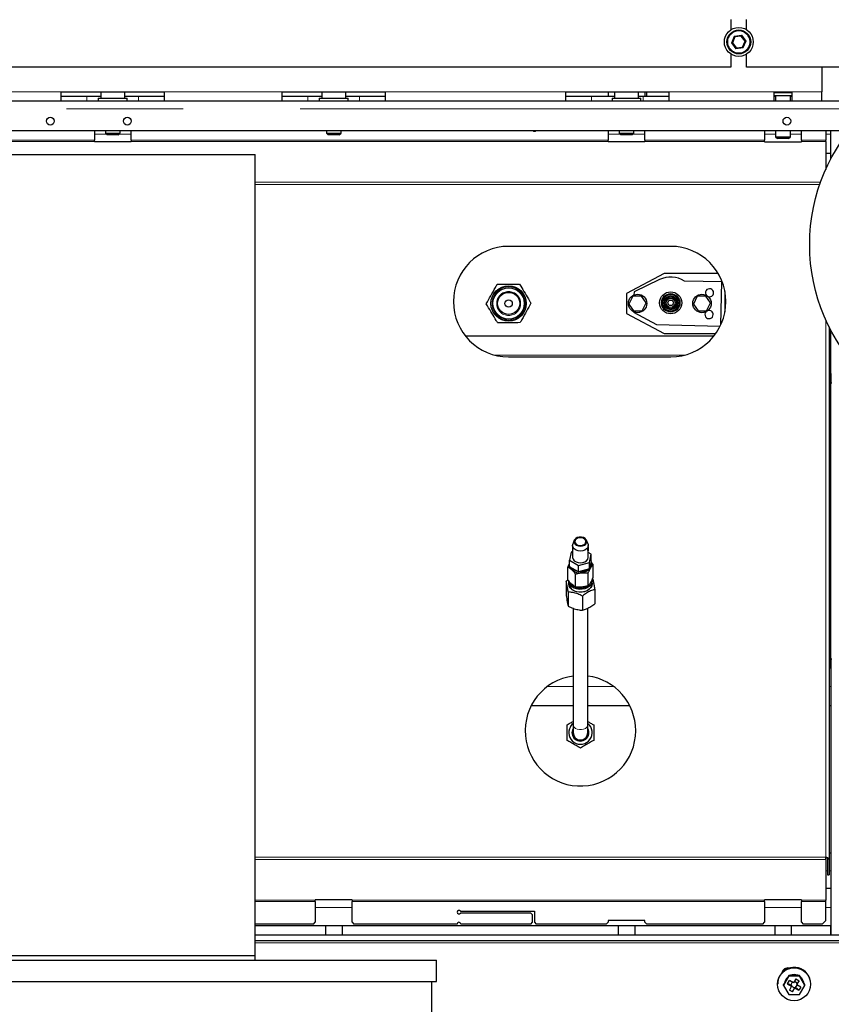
# Model space of a CAD drawing. Header units: millimetres. Extents: x 20 to 263, y 82 to 179.
# Tile 37 of 76: x 115.7 to 124.52, y 91.87 to 102.57. Entities that reach past the tile are written whole.
import ezdxf

# ---------------------------------------------------------------- set-up
doc = ezdxf.new("R2010")
doc.units = ezdxf.units.MM
doc.linetypes.add('PHANTOM', pattern=[12.7, 6.35, -1.27, 1.27, -1.27, 1.27, -1.27])

msp = doc.modelspace()

# ---------------------------------------------------------------- linework, layer by layer
at = {"color": 7, "linetype": 'Continuous', "lineweight": 25}
for p, q in [((123.429, 102.566), (123.429, 102.456)), ((123.599, 102.456), (123.599, 102.566)), ((123.472, 102.379), (123.445, 102.315)), ((123.541, 102.387), (123.472, 102.379)), ((123.545, 102.398), (123.541, 102.387)), ((123.582, 102.332), (123.541, 102.387)), ((123.555, 102.268), (123.582, 102.332)), ((123.445, 102.315), (123.486, 102.26)), ((123.486, 102.26), (123.555, 102.268)), ((123.429, 102.192), (123.429, 102.051)), ((123.599, 102.051), (123.599, 102.192)), ((123.429, 102.051), (115.599, 102.051)), ((125.523, 102.051), (123.599, 102.051)), ((124.414, 102.051), (124.414, 101.784)), ((106.05, 101.684), (124.978, 101.684)), ((116.154, 101.784), (117.274, 101.784)), ((116.154, 101.684), (116.154, 101.784)), ((116.154, 101.734), (116.434, 101.734)), ((116.434, 101.734), (116.584, 101.734)), ((116.557, 101.714), (116.557, 101.684)), ((116.557, 101.714), (116.871, 101.714)), ((116.584, 101.784), (116.584, 101.714)), ((116.844, 101.714), (116.844, 101.784)), ((116.844, 101.734), (116.994, 101.734)), ((116.871, 101.684), (116.871, 101.714)), ((116.994, 101.734), (117.274, 101.734)), ((117.274, 101.784), (117.274, 101.684)), ((118.554, 101.784), (119.674, 101.784)), ((118.554, 101.684), (118.554, 101.784)), ((118.554, 101.734), (118.834, 101.734)), ((118.834, 101.734), (118.984, 101.734)), ((118.957, 101.714), (118.957, 101.684)), ((118.957, 101.714), (119.271, 101.714)), ((118.984, 101.784), (118.984, 101.714)), ((119.244, 101.714), (119.244, 101.784)), ((119.244, 101.734), (119.394, 101.734)), ((119.271, 101.684), (119.271, 101.714)), ((119.394, 101.734), (119.674, 101.734)), ((119.674, 101.784), (119.674, 101.684)), ((121.634, 101.784), (122.754, 101.784)), ((121.634, 101.684), (121.634, 101.784)), ((121.634, 101.734), (121.914, 101.734)), ((121.914, 101.734), (122.164, 101.734)), ((122.094, 101.784), (122.094, 101.734)), ((122.137, 101.714), (122.137, 101.684)), ((122.137, 101.714), (122.451, 101.714)), ((122.164, 101.784), (122.164, 101.714)), ((122.424, 101.714), (122.424, 101.784)), ((122.424, 101.734), (122.474, 101.734)), ((122.451, 101.684), (122.451, 101.714)), ((122.474, 101.734), (122.754, 101.734)), ((122.494, 101.784), (122.494, 101.734)), ((122.514, 101.734), (122.514, 101.784)), ((122.754, 101.784), (122.754, 101.684)), ((123.899, 101.784), (124.089, 101.784)), ((123.899, 101.684), (123.899, 101.784)), ((123.899, 101.774), (124.089, 101.774)), ((123.899, 101.744), (124.089, 101.744)), ((123.899, 101.734), (123.914, 101.734)), ((123.914, 101.744), (123.914, 101.684)), ((124.074, 101.684), (124.074, 101.744)), ((124.074, 101.734), (124.089, 101.734)), ((124.089, 101.784), (124.089, 101.684)), ((124.414, 101.684), (124.414, 101.784)), ((106.05, 101.364), (124.714, 101.364)), ((116.514, 101.364), (116.514, 101.259)), ((116.634, 101.364), (116.634, 101.334)), ((116.794, 101.334), (116.794, 101.364)), ((116.914, 101.259), (116.914, 101.364)), ((119.034, 101.364), (119.034, 101.334)), ((119.194, 101.334), (119.194, 101.364)), ((122.094, 101.364), (122.094, 101.259)), ((122.214, 101.364), (122.214, 101.334)), ((122.374, 101.334), (122.374, 101.364)), ((122.494, 101.259), (122.494, 101.364)), ((123.794, 101.364), (123.794, 101.259)), ((123.914, 101.364), (123.914, 101.294)), ((124.074, 101.294), (124.074, 101.364)), ((124.194, 101.259), (124.194, 101.364)), ((124.458, 101.364), (124.458, 101.259)), ((124.514, 101.055), (124.514, 101.364)), ((116.514, 101.244), (116.514, 101.259)), ((116.634, 101.334), (116.654, 101.314)), ((116.634, 101.334), (116.794, 101.334)), ((116.774, 101.314), (116.654, 101.314)), ((116.774, 101.314), (116.794, 101.334)), ((116.914, 101.259), (116.914, 101.244)), ((119.034, 101.334), (119.054, 101.314)), ((119.034, 101.334), (119.194, 101.334)), ((119.174, 101.314), (119.054, 101.314)), ((119.174, 101.314), (119.194, 101.334)), ((122.094, 101.244), (122.094, 101.259)), ((122.214, 101.334), (122.234, 101.314)), ((122.214, 101.334), (122.374, 101.334)), ((122.354, 101.314), (122.234, 101.314)), ((122.354, 101.314), (122.374, 101.334)), ((122.494, 101.259), (122.494, 101.244)), ((123.794, 101.244), (123.794, 101.259)), ((123.914, 101.294), (123.934, 101.274)), ((123.914, 101.294), (124.074, 101.294)), ((124.054, 101.274), (123.934, 101.274)), ((124.054, 101.274), (124.074, 101.294)), ((124.194, 101.259), (124.194, 101.244)), ((124.458, 101.244), (124.458, 101.259)), ((116.514, 101.239), (116.514, 101.244)), ((116.914, 101.239), (116.514, 101.239)), ((116.914, 101.244), (116.914, 101.239)), ((122.094, 101.239), (122.094, 101.244)), ((122.494, 101.239), (122.094, 101.239)), ((122.494, 101.244), (122.494, 101.239)), ((123.794, 101.239), (123.794, 101.244)), ((123.794, 101.239), (124.194, 101.239)), ((124.194, 101.244), (124.194, 101.239)), ((124.458, 101.244), (124.458, 100.94)), ((112.78, 101.102), (118.26, 101.102)), ((118.26, 92.402), (118.26, 101.102)), ((124.458, 101.117), (124.514, 101.117)), ((122.774, 100.104), (121.014, 100.104)), ((122.703, 99.809), (122.294, 99.591)), ((123.29, 99.809), (122.703, 99.809)), ((122.652, 99.743), (122.376, 99.609)), ((123.329, 99.719), (122.923, 99.728)), ((123.319, 99.253), (123.329, 99.719)), ((122.294, 99.591), (122.294, 99.376)), ((122.363, 99.563), (122.321, 99.477)), ((122.456, 99.564), (122.363, 99.563)), ((122.376, 99.609), (122.375, 99.576)), ((122.506, 99.49), (122.456, 99.564)), ((123.063, 99.563), (123.021, 99.477)), ((123.156, 99.564), (123.063, 99.563)), ((123.206, 99.49), (123.156, 99.564)), ((123.364, 99.395), (123.364, 99.613)), ((122.321, 99.477), (122.371, 99.403)), ((122.464, 99.404), (122.506, 99.49)), ((123.021, 99.477), (123.071, 99.403)), ((123.164, 99.404), (123.206, 99.49)), ((122.294, 99.376), (122.703, 99.159)), ((122.371, 99.403), (122.464, 99.404)), ((122.372, 99.393), (122.371, 99.389)), ((122.371, 99.389), (122.619, 99.254)), ((123.071, 99.403), (123.164, 99.404)), ((122.619, 99.254), (123.312, 99.239)), ((124.494, 99.231), (124.494, 93.452)), ((120.541, 99.134), (123.246, 99.134)), ((122.703, 99.159), (123.265, 99.159)), ((124.494, 99.134), (124.514, 99.134)), ((124.514, 98.624), (124.514, 99.192)), ((121.014, 98.904), (122.774, 98.904)), ((124.494, 98.724), (124.514, 98.724)), ((124.514, 98.724), (124.514, 98.624)), ((124.514, 98.624), (124.494, 98.624)), ((124.514, 98.524), (124.514, 98.624)), ((124.514, 98.624), (124.524, 98.624)), ((124.514, 95.624), (124.514, 98.624)), ((124.514, 98.524), (124.494, 98.524)), ((124.514, 98.114), (124.494, 98.114)), ((121.727, 96.912), (121.712, 96.872)), ((121.876, 96.872), (121.86, 96.912)), ((121.694, 96.785), (121.675, 96.696)), ((121.709, 96.789), (121.694, 96.785)), ((121.709, 96.856), (121.709, 96.729)), ((121.879, 96.838), (121.879, 96.856)), ((121.879, 96.729), (121.879, 96.817)), ((121.912, 96.761), (121.879, 96.78)), ((121.675, 96.696), (121.774, 96.64)), ((121.675, 96.625), (121.675, 96.696)), ((121.774, 96.64), (121.893, 96.673)), ((121.893, 96.673), (121.912, 96.761)), ((121.912, 96.691), (121.893, 96.602)), ((121.893, 96.602), (121.893, 96.673)), ((121.931, 96.65), (121.909, 96.675)), ((121.912, 96.691), (121.912, 96.761)), ((121.656, 96.482), (121.656, 96.624)), ((121.774, 96.569), (121.675, 96.625)), ((121.774, 96.569), (121.774, 96.64)), ((121.893, 96.602), (121.774, 96.569)), ((121.879, 96.418), (121.879, 96.559)), ((121.931, 96.509), (121.931, 96.65)), ((121.639, 96.469), (121.656, 96.482)), ((121.639, 96.469), (121.639, 96.314)), ((121.669, 96.467), (121.669, 96.439)), ((121.741, 96.405), (121.741, 96.546)), ((121.919, 96.439), (121.919, 96.467)), ((124.514, 96.514), (124.494, 96.514)), ((121.661, 96.352), (121.661, 96.197)), ((121.949, 96.38), (121.949, 96.224)), ((121.816, 96.307), (121.816, 96.152)), ((121.714, 96.174), (121.714, 94.911)), ((121.874, 94.911), (121.874, 96.176)), ((124.514, 96.13), (124.494, 96.13)), ((124.514, 95.724), (124.494, 95.724)), ((124.514, 95.624), (124.514, 95.724)), ((124.514, 95.624), (124.494, 95.624)), ((124.514, 95.524), (124.514, 95.624)), ((124.514, 95.624), (124.524, 95.624)), ((124.514, 95.624), (124.514, 92.624)), ((124.514, 95.524), (124.494, 95.524)), ((121.714, 95.114), (121.258, 95.114)), ((122.329, 95.114), (121.874, 95.114)), ((124.514, 95.114), (124.494, 95.114)), ((121.714, 94.911), (121.714, 94.824)), ((121.874, 94.824), (121.874, 94.911)), ((124.458, 93.446), (124.458, 93.472)), ((124.478, 93.452), (124.494, 93.452)), ((124.478, 93.452), (124.478, 93.28)), ((124.514, 93.514), (124.494, 93.514)), ((124.494, 93.452), (124.494, 93.28)), ((124.458, 93.446), (124.458, 93.003)), ((124.478, 93.28), (124.494, 93.28)), ((124.514, 93.13), (124.458, 93.13)), ((119.314, 93.008), (118.914, 93.008)), ((118.914, 93.003), (118.914, 93.008)), ((118.914, 92.989), (118.914, 93.003)), ((118.914, 92.989), (118.914, 92.764)), ((119.314, 93.008), (119.314, 93.003)), ((119.314, 93.003), (119.314, 92.989)), ((119.314, 92.764), (119.314, 92.989)), ((124.194, 93.008), (123.794, 93.008)), ((123.794, 93.003), (123.794, 93.008)), ((123.794, 92.989), (123.794, 93.003)), ((123.794, 92.989), (123.794, 92.764)), ((124.194, 93.008), (124.194, 93.003)), ((124.194, 93.003), (124.194, 92.989)), ((124.194, 92.764), (124.194, 92.989)), ((124.458, 92.989), (124.458, 93.003)), ((124.458, 92.784), (124.458, 92.989)), ((120.491, 92.884), (121.294, 92.884)), ((121.254, 92.864), (120.491, 92.864)), ((121.274, 92.844), (121.254, 92.864)), ((121.274, 92.764), (121.274, 92.844)), ((121.294, 92.884), (121.294, 92.764)), ((118.894, 92.744), (118.26, 92.744)), ((119.024, 92.724), (118.26, 92.724)), ((118.894, 92.744), (118.914, 92.764)), ((119.024, 92.724), (119.024, 92.624)), ((119.204, 92.724), (119.024, 92.724)), ((119.204, 92.724), (119.204, 92.624)), ((122.204, 92.724), (119.204, 92.724)), ((119.314, 92.764), (119.334, 92.744)), ((120.454, 92.744), (119.334, 92.744)), ((121.254, 92.744), (120.494, 92.744)), ((121.254, 92.744), (121.274, 92.764)), ((121.294, 92.764), (121.314, 92.744)), ((122.074, 92.744), (121.314, 92.744)), ((122.074, 92.744), (122.094, 92.764)), ((122.494, 92.784), (122.094, 92.784)), ((122.094, 92.784), (122.094, 92.764)), ((122.204, 92.724), (122.204, 92.624)), ((122.384, 92.724), (122.204, 92.724)), ((122.384, 92.724), (122.384, 92.624)), ((123.904, 92.724), (122.384, 92.724)), ((122.494, 92.764), (122.494, 92.784)), ((122.494, 92.764), (122.514, 92.744)), ((123.774, 92.744), (122.514, 92.744)), ((123.774, 92.744), (123.794, 92.764)), ((123.904, 92.724), (123.904, 92.624)), ((124.084, 92.724), (123.904, 92.724)), ((124.084, 92.724), (124.084, 92.624)), ((124.514, 92.724), (124.084, 92.724)), ((124.194, 92.764), (124.214, 92.744)), ((124.418, 92.744), (124.214, 92.744)), ((124.418, 92.744), (124.458, 92.784)), ((124.514, 92.624), (124.514, 92.724)), ((125.219, 92.624), (118.26, 92.624)), ((125.219, 92.564), (118.26, 92.564)), ((112.78, 92.402), (118.26, 92.402)), ((118.26, 92.352), (118.26, 92.402)), ((110.81, 92.352), (120.23, 92.352)), ((120.23, 92.122), (120.23, 92.352)), ((124.058, 92.178), (124, 92.079)), ((124.045, 92.166), (124.013, 92.111)), ((124.058, 92.188), (124.045, 92.166)), ((124.058, 92.178), (124.058, 92.188)), ((124.083, 92.188), (124.058, 92.188)), ((124.173, 92.178), (124.058, 92.178)), ((124.147, 92.188), (124.083, 92.188)), ((124.173, 92.188), (124.147, 92.188)), ((124.173, 92.178), (124.173, 92.188)), ((124.186, 92.166), (124.173, 92.188)), ((124.231, 92.079), (124.173, 92.178)), ((124.218, 92.111), (124.186, 92.166)), ((110.81, 92.122), (120.23, 92.122)), ((120.18, 91.602), (120.18, 92.122)), ((123.935, 92.096), (123.935, 92.092)), ((124.013, 92.111), (124, 92.089)), ((124, 92.079), (124, 92.089)), ((124, 92.079), (124.058, 91.979)), ((124.044, 92.096), (124.064, 92.131)), ((124.044, 92.096), (124.088, 92.071)), ((124.079, 92.085), (124.044, 92.096)), ((124.088, 92.071), (124.063, 92.028)), ((124.108, 92.106), (124.064, 92.131)), ((124.095, 92.113), (124.079, 92.085)), ((124.079, 92.085), (124.088, 92.081)), ((124.087, 92.07), (124.118, 92.052)), ((124.088, 92.081), (124.088, 92.071)), ((124.133, 92.149), (124.108, 92.106)), ((124.148, 92.104), (124.117, 92.121)), ((124.118, 92.052), (124.123, 92.061)), ((124.123, 92.061), (124.123, 92.052)), ((124.123, 92.061), (124.131, 92.056)), ((124.131, 92.056), (124.147, 92.083)), ((124.133, 92.149), (124.168, 92.129)), ((124.143, 92.086), (124.168, 92.129)), ((124.143, 92.095), (124.148, 92.104)), ((124.143, 92.095), (124.143, 92.086)), ((124.186, 92.061), (124.143, 92.086)), ((124.168, 92.129), (124.148, 92.104)), ((124.186, 92.061), (124.166, 92.027)), ((124.173, 91.979), (124.231, 92.079)), ((124.231, 92.089), (124.218, 92.111)), ((124.231, 92.079), (124.231, 92.089)), ((124.295, 92.092), (124.295, 92.096)), ((124.058, 91.979), (124.173, 91.979)), ((124.097, 92.008), (124.063, 92.028)), ((124.097, 92.008), (124.123, 92.052)), ((124.118, 92.052), (124.097, 92.008)), ((124.123, 92.052), (124.166, 92.027)), ((124.166, 92.027), (124.131, 92.056))]:
    msp.add_line(p, q, dxfattribs=at)
at = {"color": 8, "linetype": 'PHANTOM', "lineweight": 18}
for p, q in [((123.433, 102.314), (123.465, 102.388)), ((123.465, 102.388), (123.545, 102.398)), ((123.545, 102.398), (123.594, 102.333)), ((123.594, 102.333), (123.562, 102.259)), ((123.482, 102.249), (123.433, 102.314)), ((123.562, 102.259), (123.482, 102.249)), ((114.409, 101.784), (116.154, 101.784)), ((116.434, 101.734), (116.434, 101.684)), ((116.994, 101.734), (116.994, 101.684)), ((117.274, 101.784), (118.554, 101.784)), ((118.834, 101.734), (118.834, 101.684)), ((119.394, 101.734), (119.394, 101.684)), ((119.674, 101.784), (121.634, 101.784)), ((121.914, 101.734), (121.914, 101.684)), ((122.474, 101.734), (122.474, 101.684)), ((122.754, 101.784), (123.899, 101.784)), ((124.089, 101.784), (124.414, 101.784)), ((106.05, 101.599), (124.933, 101.599)), ((114.514, 101.259), (116.514, 101.259)), ((116.514, 101.324), (116.644, 101.324)), ((116.784, 101.324), (116.914, 101.324)), ((116.914, 101.259), (122.094, 101.259)), ((122.094, 101.324), (122.224, 101.324)), ((122.364, 101.324), (122.494, 101.324)), ((122.494, 101.259), (123.794, 101.259)), ((123.794, 101.324), (123.914, 101.324)), ((124.074, 101.324), (124.194, 101.324)), ((124.194, 101.259), (124.458, 101.259)), ((124.458, 101.324), (124.514, 101.324)), ((116.514, 101.244), (114.514, 101.244)), ((122.094, 101.244), (116.914, 101.244)), ((123.794, 101.244), (122.494, 101.244)), ((124.458, 101.244), (124.194, 101.244)), ((118.26, 100.801), (124.402, 100.801)), ((118.26, 100.775), (124.393, 100.775)), ((124.458, 99.308), (124.458, 93.472)), ((120.86, 98.924), (122.927, 98.924)), ((124.494, 98.924), (124.514, 98.924)), ((124.514, 98.324), (124.494, 98.324)), ((124.514, 96.324), (124.494, 96.324)), ((124.514, 95.924), (124.494, 95.924)), ((121.714, 95.324), (121.434, 95.324)), ((122.154, 95.324), (121.874, 95.324)), ((124.514, 95.324), (124.494, 95.324)), ((124.458, 93.472), (118.26, 93.472)), ((124.458, 93.446), (118.26, 93.446)), ((124.478, 93.324), (124.458, 93.324)), ((124.514, 93.324), (124.494, 93.324)), ((118.26, 93.003), (118.914, 93.003)), ((118.914, 92.989), (118.26, 92.989)), ((119.314, 92.924), (118.914, 92.924)), ((119.314, 93.003), (123.794, 93.003)), ((123.794, 92.989), (119.314, 92.989)), ((124.194, 92.924), (123.794, 92.924)), ((124.194, 93.003), (124.458, 93.003)), ((124.458, 92.989), (124.194, 92.989)), ((124.514, 92.924), (124.458, 92.924)), ((118.26, 92.542), (125.219, 92.542))]:
    msp.add_line(p, q, dxfattribs=at)
at = {"color": 7, "linetype": 'Continuous', "lineweight": 25, "flags": 128}
for points in [[(123.582, 102.332), (123.583, 102.332), (123.583, 102.332), (123.584, 102.332), (123.586, 102.332), (123.587, 102.333), (123.589, 102.333), (123.592, 102.333), (123.594, 102.333)], [(123.433, 102.314), (123.436, 102.314), (123.438, 102.314), (123.44, 102.315), (123.441, 102.315), (123.443, 102.315), (123.444, 102.315), (123.445, 102.315), (123.445, 102.315)], [(123.482, 102.249), (123.483, 102.251), (123.483, 102.253), (123.484, 102.255), (123.485, 102.256), (123.485, 102.257), (123.486, 102.258), (123.486, 102.259), (123.486, 102.26), (123.486, 102.26)], [(123.562, 102.259), (123.561, 102.261), (123.56, 102.262), (123.559, 102.264), (123.558, 102.265), (123.557, 102.266), (123.556, 102.267), (123.556, 102.268), (123.555, 102.268), (123.555, 102.268)], [(121.876, 96.872), (121.877, 96.869), (121.878, 96.851), (121.873, 96.834), (121.86, 96.818), (121.841, 96.806), (121.819, 96.799), (121.793, 96.796), (121.768, 96.799), (121.746, 96.806), (121.727, 96.819), (121.714, 96.834), (121.709, 96.852), (121.711, 96.869), (121.712, 96.872)], [(121.804, 96.947), (121.781, 96.946), (121.76, 96.941), (121.742, 96.931), (121.73, 96.917), (121.725, 96.902), (121.727, 96.886), (121.736, 96.871), (121.752, 96.86), (121.772, 96.852), (121.795, 96.85), (121.817, 96.853), (121.837, 96.86), (121.852, 96.872), (121.861, 96.887), (121.862, 96.903), (121.856, 96.919), (121.844, 96.932), (121.826, 96.942), (121.804, 96.947)], [(121.803, 96.94), (121.782, 96.94), (121.762, 96.935), (121.747, 96.925), (121.737, 96.912), (121.734, 96.897), (121.738, 96.883), (121.749, 96.87), (121.765, 96.861), (121.785, 96.857), (121.805, 96.857), (121.825, 96.862), (121.84, 96.872), (121.85, 96.885), (121.854, 96.899), (121.85, 96.914), (121.839, 96.926), (121.822, 96.936), (121.803, 96.94)], [(121.878, 96.837), (121.878, 96.836), (121.878, 96.831), (121.878, 96.826), (121.879, 96.819), (121.879, 96.812), (121.878, 96.807), (121.877, 96.802), (121.876, 96.799), (121.874, 96.799), (121.873, 96.801), (121.872, 96.805), (121.873, 96.81), (121.874, 96.816), (121.875, 96.822), (121.877, 96.829), (121.878, 96.833), (121.878, 96.833)], [(121.709, 96.729), (121.709, 96.724), (121.714, 96.707), (121.727, 96.691), (121.746, 96.679), (121.768, 96.671), (121.793, 96.669), (121.819, 96.671), (121.841, 96.679), (121.86, 96.691), (121.873, 96.707), (121.878, 96.724), (121.879, 96.729)], [(121.907, 96.668), (121.912, 96.65), (121.91, 96.629), (121.901, 96.609), (121.886, 96.591), (121.864, 96.577), (121.838, 96.566), (121.81, 96.561)], [(121.675, 96.638), (121.675, 96.648), (121.675, 96.649)], [(121.811, 96.35), (121.78, 96.349), (121.75, 96.354), (121.723, 96.364), (121.7, 96.378), (121.682, 96.396), (121.67, 96.416), (121.666, 96.437), (121.669, 96.456)], [(121.917, 96.479), (121.919, 96.468), (121.915, 96.447), (121.905, 96.427), (121.888, 96.41), (121.866, 96.395), (121.84, 96.385), (121.811, 96.38), (121.78, 96.379), (121.751, 96.384), (121.724, 96.394), (121.701, 96.407), (121.684, 96.425), (121.673, 96.445), (121.669, 96.466), (121.669, 96.467)], [(121.685, 96.448), (121.685, 96.448), (121.697, 96.43), (121.716, 96.414), (121.739, 96.403), (121.766, 96.395), (121.795, 96.393), (121.823, 96.396), (121.85, 96.403), (121.872, 96.415)], [(121.919, 96.456), (121.921, 96.44), (121.918, 96.419), (121.907, 96.398), (121.89, 96.38), (121.868, 96.365), (121.841, 96.355), (121.811, 96.35)], [(121.669, 96.439), (121.669, 96.437), (121.673, 96.416), (121.684, 96.397), (121.701, 96.379), (121.724, 96.365), (121.751, 96.356), (121.78, 96.351), (121.811, 96.351), (121.84, 96.357), (121.866, 96.367), (121.888, 96.381), (121.905, 96.399), (121.915, 96.419), (121.919, 96.439)], [(121.714, 94.923), (121.702, 94.912), (121.683, 94.887)], [(124.048, 92.171), (124.041, 92.165), (124.024, 92.144)], [(124.024, 92.144), (124.014, 92.119), (124.012, 92.11)]]:
    msp.add_lwpolyline(points, dxfattribs=at)
at = {"color": 8, "linetype": 'PHANTOM', "lineweight": 18, "flags": 128}
msp.add_lwpolyline([(121.714, 94.911), (121.716, 94.899), (121.724, 94.883), (121.739, 94.87), (121.759, 94.861), (121.782, 94.856), (121.806, 94.856), (121.828, 94.861), (121.848, 94.87), (121.863, 94.883), (121.872, 94.899), (121.874, 94.911)], dxfattribs=at)
at = {"color": 7, "linetype": 'Continuous', "lineweight": 25}
for centre, radius in [((123.514, 102.324), 0.157), ((123.514, 102.324), 0.13), ((126.284, 100.124), 2), ((116.036, 101.464), 0.042), ((116.872, 101.464), 0.042), ((124.036, 101.464), 0.042), ((121.014, 99.484), 0.192), ((121.014, 99.484), 0.17), ((121.014, 99.484), 0.12), ((122.414, 99.484), 0.1), ((122.774, 99.491), 0.12), ((122.774, 99.491), 0.1), ((122.774, 99.491), 0.09), ((122.774, 99.491), 0.075), ((122.774, 99.491), 0.064), ((123.114, 99.484), 0.1), ((121.014, 99.484), 0.04), ((122.774, 99.491), 0.05), ((122.774, 99.491), 0.03), ((124.114, 92.091), 0.179)]:
    msp.add_circle(centre, radius, dxfattribs=at)
at = {"color": 8, "linetype": 'PHANTOM', "lineweight": 18}
for centre, radius in [((123.514, 102.324), 0.12), ((121.014, 99.484), 0.18), ((121.014, 99.484), 0.13)]:
    msp.add_circle(centre, radius, dxfattribs=at)
at = {"color": 7, "linetype": 'Continuous', "lineweight": 25}
for centre, radius, start, end in [((124.398, 103.081), 1.163, 216.6067, 217.1757), ((121.294, 101.374), 0.02, 210, 330), ((121.014, 99.504), 0.6, 90, 270), ((122.774, 99.504), 0.6, 270, 90), ((122.774, 99.491), 0.28, 57.7694, 115.8457), ((123.196, 99.6), 0.044, 358.7721, 222.3897), ((123.196, 99.6), 0.044, 246.8827, 358.7721), ((123.191, 99.364), 0.045, 138.6561, 358.7721), ((123.191, 99.364), 0.045, 358.7721, 107.16), ((121.787, 96.681), 0.122, 208.0236, 280.8936), ((121.782, 96.676), 0.101, 223.4174, 257.5847), ((121.795, 96.7), 0.127, 267.3585, 303.5234), ((121.794, 94.844), 0.6, 97.6623, 0), ((121.794, 94.844), 0.6, 0, 82.3377), ((121.794, 94.824), 0.127, 150, 51.1129), ((121.794, 94.824), 0.092, 150, 29.5918), ((121.794, 94.824), 0.088, 155.38, 24.62), ((121.794, 94.824), 0.085, 160.2501, 19.7499), ((121.794, 94.824), 0.08, 180, 0), ((120.474, 92.874), 0.02, 30, 330), ((120.474, 92.744), 0.02, 0, 180), ((124.115, 92.094), 0.18, 0.4737, 149.7715), ((124.113, 92.096), 0.177, 149.7641, 179.9881), ((124.045, 92.203), 0.065, 75.3404, 169.7871), ((124.114, 92.089), 0.104, 131.9603, 167.6141), ((124.115, 92.09), 0.106, 68.1985, 111.8015), ((124.115, 92.087), 0.106, 72.3951, 107.6049), ((124.116, 92.091), 0.104, 10.1606, 50.2681), ((124.116, 92.089), 0.104, 12.3868, 48.0426)]:
    msp.add_arc(centre, radius, start, end, dxfattribs=at)
for points, knots in [([(120.771, 99.48), (120.787, 99.509), (120.82, 99.567), (120.86, 99.639), (120.883, 99.68), (120.889, 99.692)], [0, 0, 0, 0, 0.409283, 0.831287, 1, 1, 1, 1]), ([(120.889, 99.692), (120.922, 99.692), (120.989, 99.693), (121.071, 99.695), (121.118, 99.695), (121.132, 99.695)], [0, 0, 0, 0, 0.409276, 0.831288, 1, 1, 1, 1]), ([(121.132, 99.695), (121.136, 99.688), (121.156, 99.655), (121.192, 99.594), (121.23, 99.532), (121.251, 99.496), (121.256, 99.487)], [0, 0, 0, 0, 0.106386, 0.483146, 0.870705, 1, 1, 1, 1]), ([(120.896, 99.272), (120.89, 99.281), (120.87, 99.315), (120.832, 99.378), (120.796, 99.439), (120.776, 99.473), (120.771, 99.48)], [0, 0, 0, 0, 0.129294, 0.50599, 0.893615, 1, 1, 1, 1]), ([(121.256, 99.487), (121.24, 99.459), (121.208, 99.4), (121.168, 99.329), (121.145, 99.287), (121.138, 99.276)], [0, 0, 0, 0, 0.409281, 0.831287, 1, 1, 1, 1]), ([(121.138, 99.276), (121.105, 99.275), (121.038, 99.274), (120.956, 99.273), (120.909, 99.272), (120.896, 99.272)], [0, 0, 0, 0, 0.409278, 0.831287, 1, 1, 1, 1]), ([(121.878, 96.833), (121.878, 96.834), (121.878, 96.837), (121.879, 96.839), (121.879, 96.839), (121.879, 96.838)], [0, 0, 0, 0, 0.473367, 0.946376, 1, 1, 1, 1]), ([(121.675, 96.662), (121.674, 96.661), (121.668, 96.65), (121.662, 96.636), (121.656, 96.624)], [0, 0, 0, 0, 0.126617, 1, 1, 1, 1]), ([(121.656, 96.624), (121.666, 96.617), (121.685, 96.605), (121.714, 96.578), (121.732, 96.556), (121.741, 96.546)], [0, 0, 0, 0, 0.336157, 0.682259, 1, 1, 1, 1]), ([(121.741, 96.546), (121.752, 96.549), (121.777, 96.555), (121.818, 96.561), (121.853, 96.561), (121.873, 96.56), (121.879, 96.559)], [0, 0, 0, 0, 0.2453438, 0.5537758, 0.8716918, 1, 1, 1, 1]), ([(121.879, 96.559), (121.884, 96.572), (121.896, 96.597), (121.914, 96.628), (121.925, 96.643), (121.931, 96.65)], [0, 0, 0, 0, 0.3361562, 0.6822713, 1, 1, 1, 1]), ([(121.661, 96.352), (121.66, 96.358), (121.657, 96.379), (121.651, 96.413), (121.645, 96.445), (121.64, 96.462), (121.639, 96.469)], [0, 0, 0, 0, 0.132861, 0.440869, 0.757843, 1, 1, 1, 1]), ([(121.741, 96.405), (121.732, 96.411), (121.713, 96.424), (121.684, 96.45), (121.665, 96.472), (121.656, 96.482)], [0, 0, 0, 0, 0.336155, 0.682275, 1, 1, 1, 1]), ([(121.931, 96.509), (121.925, 96.496), (121.913, 96.471), (121.895, 96.44), (121.884, 96.425), (121.879, 96.418)], [0, 0, 0, 0, 0.3361562, 0.6822713, 1, 1, 1, 1]), ([(121.926, 96.497), (121.928, 96.49), (121.932, 96.474), (121.939, 96.441), (121.944, 96.408), (121.948, 96.386), (121.949, 96.38)], [0, 0, 0, 0, 0.242161, 0.54993, 0.867124, 1, 1, 1, 1]), ([(121.816, 96.307), (121.799, 96.315), (121.764, 96.331), (121.712, 96.346), (121.678, 96.35), (121.661, 96.352)], [0, 0, 0, 0, 0.336154, 0.682268, 1, 1, 1, 1]), ([(121.879, 96.418), (121.873, 96.416), (121.853, 96.411), (121.818, 96.405), (121.778, 96.402), (121.752, 96.404), (121.741, 96.405)], [0, 0, 0, 0, 0.1283135, 0.4369866, 0.7546517, 1, 1, 1, 1]), ([(121.949, 96.38), (121.934, 96.375), (121.904, 96.364), (121.859, 96.339), (121.83, 96.318), (121.816, 96.307)], [0, 0, 0, 0, 0.336148, 0.68227, 1, 1, 1, 1]), ([(121.639, 96.314), (121.64, 96.302), (121.645, 96.276), (121.651, 96.24), (121.657, 96.214), (121.66, 96.2), (121.661, 96.197)], [0, 0, 0, 0, 0.242164, 0.549927, 0.867124, 1, 1, 1, 1]), ([(121.661, 96.197), (121.679, 96.189), (121.713, 96.173), (121.766, 96.158), (121.8, 96.154), (121.816, 96.152)], [0, 0, 0, 0, 0.336156, 0.682267, 1, 1, 1, 1]), ([(121.816, 96.152), (121.831, 96.157), (121.861, 96.168), (121.906, 96.193), (121.935, 96.214), (121.949, 96.224)], [0, 0, 0, 0, 0.336147, 0.682271, 1, 1, 1, 1]), ([(121.649, 94.907), (121.665, 94.917), (121.686, 94.929), (121.708, 94.942), (121.714, 94.945)], [0, 0, 0, 0, 0.748971, 1, 1, 1, 1]), ([(121.649, 94.74), (121.649, 94.758), (121.649, 94.796), (121.649, 94.853), (121.649, 94.89), (121.649, 94.907)], [0, 0, 0, 0, 0.336158, 0.682271, 1, 1, 1, 1]), ([(121.874, 94.945), (121.884, 94.939), (121.906, 94.926), (121.927, 94.914), (121.939, 94.907)], [0, 0, 0, 0, 0.460143, 1, 1, 1, 1]), ([(121.939, 94.907), (121.939, 94.889), (121.939, 94.851), (121.939, 94.794), (121.939, 94.757), (121.939, 94.74)], [0, 0, 0, 0, 0.336151, 0.682264, 1, 1, 1, 1]), ([(121.794, 94.656), (121.782, 94.663), (121.756, 94.678), (121.713, 94.703), (121.676, 94.724), (121.655, 94.736), (121.649, 94.74)], [0, 0, 0, 0, 0.242163, 0.549933, 0.867134, 1, 1, 1, 1]), ([(121.939, 94.74), (121.923, 94.731), (121.89, 94.712), (121.841, 94.683), (121.809, 94.665), (121.794, 94.656)], [0, 0, 0, 0, 0.336154, 0.682267, 1, 1, 1, 1]), ([(124.494, 93.452), (124.493, 93.453), (124.492, 93.456), (124.485, 93.461), (124.475, 93.466), (124.465, 93.469), (124.459, 93.471), (124.458, 93.472)], [0, 0, 0, 0, 0.227717, 0.45554, 0.68336, 0.91123, 1, 1, 1, 1]), ([(124.478, 93.452), (124.477, 93.453), (124.477, 93.457), (124.473, 93.461), (124.466, 93.467), (124.46, 93.47), (124.458, 93.472)], [0, 0, 0, 0, 0.222206, 0.477037, 0.731921, 1, 1, 1, 1])]:
    msp.add_open_spline(points, degree=3, knots=knots, dxfattribs=at)

doc.saveas('drawing.dxf')
